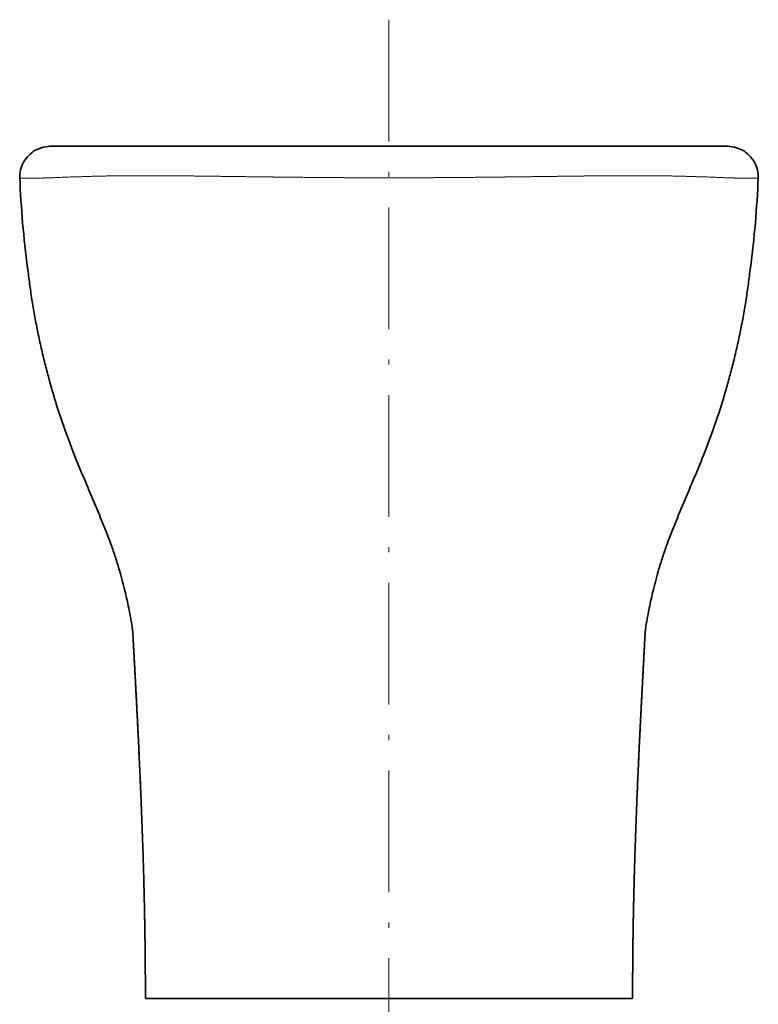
# Model space of a CAD drawing. Extents: x 34 to 418, y 14 to 291.
# Tile 7 of 10: x 34 to 106, y 101 to 198. Entities that reach past the tile are written whole.
import ezdxf

# ---------------------------------------------------------------- set-up
doc = ezdxf.new("R2010")
doc.units = 0
doc.linetypes.add('DASHDOT', pattern=[18.5, 12, -3, 0.5, -3])
doc.layers.get('0').update_dxf_attribs({"lineweight": 13})

# ---------------------------------------------------------------- blocks, each defined once
blk = doc.blocks.new('BLOCK14')
at = {"color": 7, "lineweight": 35}
for p, q in [((0, 0), (-166.88, 0)), ((-150.94, 0), (-110.74, 0)), ((0, 0), (-117.01, 0)), ((0, 0), (166.88, 0)), ((0, 0), (117.01, 0)), ((-101.85, -420), (0, -420)), ((101.85, -420), (0, -420))]:
    blk.add_line(p, q, dxfattribs=at)
at = {"color": 7, "lineweight": 35, "ltscale": 0.00035888}
for p, q in [((-166.73, 0), (-166.72, 0)), ((166.73, 0), (166.72, 0))]:
    blk.add_line(p, q, dxfattribs=at)
at = {"color": 7, "lineweight": 35, "ltscale": 0.001236}
for p, q in [((-150.89, 0), (-150.94, 0)), ((150.89, 0), (150.94, 0))]:
    blk.add_line(p, q, dxfattribs=at)
at = {"color": 7, "lineweight": 35, "ltscale": 9.67491e-05}
for p, q in [((-150.94, 0), (-150.94, 0)), ((150.94, 0), (150.94, 0))]:
    blk.add_line(p, q, dxfattribs=at)
at = {"color": 7, "lineweight": 35, "ltscale": 0.127082}
for p, q in [((-150.94, 0), (-145.85, 0)), ((150.94, 0), (145.85, 0))]:
    blk.add_line(p, q, dxfattribs=at)
at = {"color": 7, "lineweight": 35, "ltscale": 0.433161}
blk.add_line((150.94, 0), (133.61, 0), dxfattribs=at)
at = {"color": 7, "lineweight": 35, "ltscale": 9.33165e-05}
for p, q in [((-150.94, 0), (-150.94, 0)), ((150.94, 0), (150.94, 0))]:
    blk.add_line(p, q, dxfattribs=at)
at = {"color": 7, "lineweight": 35, "ltscale": 0.005132}
blk.add_line((-150.21, 0), (-150.42, 0), dxfattribs=at)
at = {"color": 7, "lineweight": 35, "ltscale": 0.005133}
blk.add_line((150.21, 0), (150.42, 0), dxfattribs=at)
at = {"color": 7, "lineweight": 35, "ltscale": 0.453835}
for p, q in [((-120, -420), (-101.85, -420)), ((120, -420), (101.85, -420))]:
    blk.add_line(p, q, dxfattribs=at)
at = {"color": 7, "lineweight": 35}
for centre, radius, start, end in [((286.95, 2.9), 469.19, 182.2584, 187.7041), ((-286.95, 2.9), 469.19, 352.2959, 357.7417), ((144.72, -29.72), 323.57, 196.3582, 196.9873), ((-144.72, -29.72), 323.57, 343.0127, 343.6418)]:
    blk.add_arc(centre, radius, start, end, dxfattribs=at)
at = {"color": 7, "lineweight": 13}
for centre, major_axis, start_param, end_param in [((-174.79, -15.26), (7.08, 0.32), 2.918493, 3.140858), ((174.79, -15.26), (7.08, -0.32), 0.000734, 0.2231)]:
    blk.add_ellipse(centre, major_axis=major_axis, ratio=0.038393, start_param=start_param, end_param=end_param, dxfattribs=at)
at = {"color": 7, "lineweight": 35}
for points, degree, knots in [([(-181.87, -15.59), (-181.93, -14.25), (-181.64, -11.57), (-180.23, -7.57), (-177.55, -4.54), (-174.68, -1.89), (-170.93, -0.64), (-168.26, 0), (-166.73, 0)], 3, [0, 0, 0, 0, 4.011782, 8.02356, 12.482673, 16.018115, 19.579249, 24.163814, 24.163814, 24.163814, 24.163814]), ([(181.87, -15.59), (181.93, -14.25), (181.64, -11.57), (180.23, -7.57), (177.55, -4.54), (174.68, -1.89), (170.93, -0.64), (168.26, 0), (166.73, 0)], 3, [0, 0, 0, 0, 4.011782, 8.02356, 12.482673, 16.018115, 19.579249, 24.163814, 24.163814, 24.163814, 24.163814]), ([(-177.96, -60), (-177.82, -61.29), (-177.53, -63.88), (-177.04, -67.75), (-176.51, -71.63), (-175.92, -75.49), (-175.3, -79.36), (-174.63, -83.21), (-173.92, -87.06), (-173.16, -90.89), (-172.37, -94.71), (-171.53, -98.51), (-170.66, -102.3), (-169.75, -106.06), (-168.8, -109.8), (-167.82, -113.52), (-166.81, -117.2), (-166.11, -119.64), (-165.75, -120.85)], 3, [0, 0, 0, 0, 3.902912, 7.806035, 11.716595, 15.628024, 19.540967, 23.454936, 27.364058, 31.27398, 35.172669, 39.071684, 42.952087, 46.832242, 50.693164, 54.523543, 58.35299, 62.145566, 62.145566, 62.145566, 62.145566]), ([(177.96, -60), (177.82, -61.29), (177.53, -63.88), (177.04, -67.75), (176.51, -71.63), (175.92, -75.49), (175.3, -79.36), (174.63, -83.21), (173.92, -87.06), (173.16, -90.89), (172.37, -94.71), (171.53, -98.51), (170.66, -102.3), (169.75, -106.06), (168.8, -109.8), (167.82, -113.52), (166.81, -117.2), (166.11, -119.64), (165.75, -120.85)], 3, [0, 0, 0, 0, 3.902912, 7.806035, 11.716595, 15.628024, 19.540967, 23.454936, 27.364058, 31.27398, 35.172669, 39.071684, 42.952087, 46.832242, 50.693164, 54.523543, 58.35299, 62.145566, 62.145566, 62.145566, 62.145566]), ([(-126.15, -240.44), (-126.16, -240.34), (-126.17, -240.13), (-126.19, -239.81), (-126.22, -239.47), (-126.25, -239.12), (-126.29, -238.75), (-126.34, -238.31), (-126.41, -237.79), (-126.52, -236.95), (-126.71, -235.7), (-127.03, -233.74), (-127.52, -231.01), (-128.23, -227.4), (-129.16, -223.08), (-130.28, -218.29), (-131.57, -213.3), (-133.13, -207.75), (-134.98, -201.84), (-136.92, -196.1), (-139.95, -188.38), (-143.89, -178.66), (-149.18, -166.24), (-154.58, -153.32), (-159.95, -139.29), (-163.22, -129.41), (-164.8, -124.26)], 3, [0, 0, 0, 0, 0.308598, 0.631496, 0.968755, 1.32049, 1.692292, 2.07876, 2.662065, 3.260043, 4.604008, 6.454711, 9.214746, 12.946465, 17.476878, 22.474929, 27.705327, 32.940611, 39.758278, 46.290459, 51.091486, 64.656382, 77.757954, 91.580204, 106.662731, 122.807339, 122.807339, 122.807339, 122.807339]), ([(126.15, -240.44), (126.16, -240.34), (126.17, -240.13), (126.19, -239.81), (126.22, -239.47), (126.25, -239.12), (126.29, -238.75), (126.34, -238.31), (126.41, -237.79), (126.52, -236.95), (126.71, -235.7), (127.03, -233.74), (127.52, -231.01), (128.23, -227.4), (129.16, -223.08), (130.28, -218.29), (131.57, -213.3), (133.13, -207.75), (134.98, -201.84), (136.92, -196.1), (139.95, -188.38), (143.89, -178.66), (149.18, -166.24), (154.58, -153.32), (159.95, -139.29), (163.22, -129.41), (164.8, -124.26)], 3, [0, 0, 0, 0, 0.308598, 0.631496, 0.968755, 1.32049, 1.692292, 2.07876, 2.662065, 3.260043, 4.604008, 6.454711, 9.214746, 12.946465, 17.476878, 22.474929, 27.705327, 32.940611, 39.758278, 46.290459, 51.091486, 64.656382, 77.757954, 91.580204, 106.662731, 122.807339, 122.807339, 122.807339, 122.807339]), ([(-126.15, -240.44), (-125.23, -257.67), (-124.3, -274.9), (-123.42, -292.12), (-121.77, -328.02), (-120.62, -363.94), (-120.21, -382.62), (-120, -401.31), (-120, -420)], 5, [258.248315, 258.248315, 258.248315, 258.248315, 258.248315, 258.248315, 381.59225, 381.59225, 381.59225, 515.290836, 515.290836, 515.290836, 515.290836, 515.290836, 515.290836]), ([(126.15, -240.44), (125.23, -257.67), (124.3, -274.9), (123.42, -292.12), (121.77, -328.02), (120.62, -363.94), (120.21, -382.62), (120, -401.31), (120, -420)], 5, [258.248315, 258.248315, 258.248315, 258.248315, 258.248315, 258.248315, 381.59225, 381.59225, 381.59225, 515.290836, 515.290836, 515.290836, 515.290836, 515.290836, 515.290836])]:
    blk.add_open_spline(points, degree=degree, knots=knots, dxfattribs=at)
at = {"color": 7, "lineweight": 13}
for points, knots in [([(0, -15.51), (-0.08, -15.51), (-0.16, -15.51), (-0.24, -15.51), (-5.62, -15.51), (-10.99, -15.51), (-16.24, -15.5), (-24.36, -15.45), (-32.44, -15.39), (-35.26, -15.36), (-40.33, -15.31), (-45.36, -15.26), (-47.69, -15.23), (-51.69, -15.19), (-55.67, -15.15), (-57.32, -15.13), (-68.51, -15), (-79.46, -14.85), (-88.54, -14.72), (-105.42, -14.51), (-121.02, -14.45), (-128.14, -14.47), (-136.12, -14.56), (-143.33, -14.72), (-144.5, -14.74), (-146.15, -14.79), (-147.75, -14.84), (-148.28, -14.86), (-149.15, -14.89), (-150, -14.92), (-150.35, -14.93), (-151.54, -14.97), (-152.7, -15.01), (-153.53, -15.03), (-154.85, -15.06), (-156.13, -15.1), (-156.61, -15.11), (-158.67, -15.18), (-160.6, -15.26), (-161.99, -15.33), (-164.83, -15.45), (-167.31, -15.55), (-168.53, -15.59), (-170.5, -15.64), (-172.2, -15.67), (-172.88, -15.67), (-174.25, -15.68), (-175.45, -15.69), (-176.05, -15.69), (-178.65, -15.71), (-180.37, -15.71), (-181.27, -15.69), (-181.79, -15.66), (-181.87, -15.6), (-181.87, -15.6), (-181.87, -15.59), (-181.87, -15.59)], [0, 0, 0, 0, 0, 0, 0.718298, 0.718298, 0.718298, 45.251224, 45.251224, 45.251224, 69.234641, 69.234641, 69.234641, 88.344638, 88.344638, 88.344638, 103.731067, 103.731067, 103.731067, 185.950242, 185.950242, 185.950242, 262.212825, 262.212825, 262.212825, 276.625325, 276.625325, 276.625325, 283.722392, 283.722392, 283.722392, 288.547649, 288.547649, 288.547649, 300.645511, 300.645511, 300.645511, 308.28318, 308.28318, 308.28318, 333.441623, 333.441623, 333.441623, 362.774844, 362.774844, 362.774844, 384.429065, 384.429065, 384.429065, 409.016054, 409.016054, 409.016054, 499.952833, 499.952833, 499.952833, 505.290012, 505.290012, 505.290012, 505.290012, 505.290012, 505.290012]), ([(0, -15.51), (0.08, -15.51), (0.16, -15.51), (0.24, -15.51), (5.62, -15.51), (10.99, -15.51), (16.24, -15.5), (24.36, -15.45), (32.44, -15.39), (35.26, -15.36), (40.33, -15.31), (45.36, -15.26), (47.69, -15.23), (51.69, -15.19), (55.67, -15.15), (57.32, -15.13), (68.51, -15), (79.46, -14.85), (88.54, -14.72), (105.42, -14.51), (121.02, -14.45), (128.14, -14.47), (136.12, -14.56), (143.33, -14.72), (144.5, -14.74), (146.15, -14.79), (147.75, -14.84), (148.28, -14.86), (149.15, -14.89), (150, -14.92), (150.35, -14.93), (151.54, -14.97), (152.7, -15.01), (153.53, -15.03), (154.85, -15.06), (156.13, -15.1), (156.61, -15.11), (158.67, -15.18), (160.6, -15.26), (161.99, -15.33), (164.83, -15.45), (167.31, -15.55), (168.53, -15.59), (170.5, -15.64), (172.2, -15.67), (172.88, -15.67), (174.25, -15.68), (175.45, -15.69), (176.05, -15.69), (178.65, -15.71), (180.37, -15.71), (181.27, -15.69), (181.79, -15.66), (181.87, -15.6), (181.87, -15.6), (181.87, -15.59), (181.87, -15.59)], [0, 0, 0, 0, 0, 0, 0.718298, 0.718298, 0.718298, 45.251224, 45.251224, 45.251224, 69.234641, 69.234641, 69.234641, 88.344638, 88.344638, 88.344638, 103.731067, 103.731067, 103.731067, 185.950242, 185.950242, 185.950242, 262.212825, 262.212825, 262.212825, 276.625325, 276.625325, 276.625325, 283.722392, 283.722392, 283.722392, 288.547649, 288.547649, 288.547649, 300.645511, 300.645511, 300.645511, 308.28318, 308.28318, 308.28318, 333.441623, 333.441623, 333.441623, 362.774844, 362.774844, 362.774844, 384.429065, 384.429065, 384.429065, 409.016054, 409.016054, 409.016054, 499.952833, 499.952833, 499.952833, 505.299421, 505.299421, 505.299421, 505.299421, 505.299421, 505.299421])]:
    blk.add_open_spline(points, degree=5, knots=knots, dxfattribs=at)
at = {"color": 7, "lineweight": 35}
for points in [[(-126.15, -240.44), (-124.23, -276.33), (-122.3, -312.23), (-120.77, -348.14), (-120, -384.07), (-120, -420)], [(126.15, -240.44), (124.23, -276.33), (122.3, -312.23), (120.77, -348.14), (120, -384.07), (120, -420)]]:
    blk.add_open_spline(points, degree=5, dxfattribs=at)

msp = doc.modelspace()

# ---------------------------------------------------------------- linework, layer by layer
at = {"color": 7, "linetype": 'DASHDOT', "lineweight": 13}
msp.add_line((70.092, 197.808), (70.092, 89.612), dxfattribs=at)

# ---------------------------------------------------------------- block references
at = {"lineweight": 0, "xscale": 0.2, "yscale": 0.2, "zscale": 0.2}
msp.add_blockref('BLOCK14', (70.092, 185.329), dxfattribs=at)

doc.saveas('drawing.dxf')
